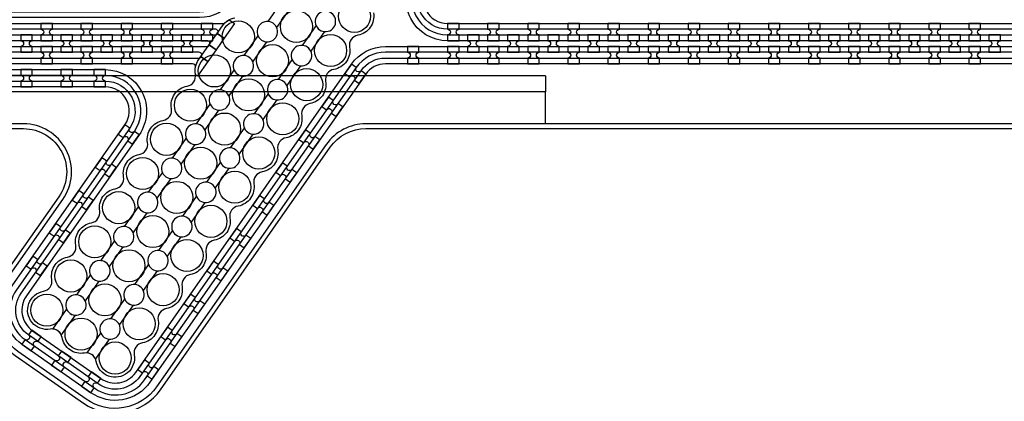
# Model space of a CAD drawing. Extents: x -63500 to 63500, y -63500 to 63500.
# Tile 201 of 256: x -18011 to -11875, y 33678 to 36056. Entities that reach past the tile are written whole.
import ezdxf

# ---------------------------------------------------------------- set-up
doc = ezdxf.new("R2010")
doc.units = 13
doc.header["$MEASUREMENT"] = 0
for name, color, linetype in [('1_Metal', 2, 'Continuous'), ('2_Electrodes', 5, 'Continuous'), ('3_Outline', 4, 'Continuous')]:
    doc.layers.add(name, color=color, linetype=linetype)

msp = doc.modelspace()

# ---------------------------------------------------------------- linework, layer by layer
for p, q in [((-14734.3, 35707.1), (-22755.9, 35707.1)), ((-14734.3, 35707.1), (-14734.3, 35607.1)), ((-14734.3, 35607.1), (-22284.9, 35607.1)), ((-14734.3, 35407.1), (-14734.3, 35607.1))]:
    msp.add_line(p, q)
for radius in [50000, 47500, 45000]:
    msp.add_circle((0, 0), radius)
at = {"layer": '1_Metal'}
for points in [[(-50000, 0, -1), (50000, 0), (51000, 0, 1), (-51000, 0)], [(10094.3, 39997.1), (9690.3, 39997.1), (-18129.7, 39997.1, 0.414214), (-19969.7, 38157.1), (-19969.7, 37657.1, 0.414214), (-18129.7, 35817.1), (-16894.4, 35817.1, 0.244698), (-16879.7, 35824.8), (-16838.4, 35795.8), (-16902.9, 35703.6), (-16915.8, 35712.6, 0.013045), (-16916.3, 35715.9, -0.091902), (-16915.9, 35759.7, 0.471648), (-16933.6, 35781.1), (-18129.7, 35781.1, -0.414214), (-20005.7, 37657.1), (-20005.7, 38157.1, -0.414214), (-18129.7, 40033.1), (9690.3, 40033.1), (10094.3, 40033.1)], [(10094.3, 39925.1), (9690.3, 39925.1), (-18129.7, 39925.1, 0.414214), (-19897.7, 38157.1), (-19897.7, 37657.1, 0.414214), (-18129.7, 35889.1), (-16843.3, 35889.1, 0.244698), (-16828.6, 35896.8), (-16787.7, 35868.2), (-16838.4, 35795.8), (-16879.7, 35824.8, 0.606815), (-16894.4, 35853.1), (-18129.7, 35853.1, -0.414214), (-19933.7, 37657.1), (-19933.7, 38157.1, -0.414214), (-18129.7, 39961.1), (9690.3, 39961.1), (10094.3, 39961.1)], [(10094.3, 39853.1), (9690.3, 39853.1), (-18129.7, 39853.1, 0.414214), (-19825.7, 38157.1), (-19825.7, 37657.1, 0.414214), (-18129.7, 35961.1), (-16793.1, 35961.1, 0.244698), (-16778.3, 35968.8), (-16737.4, 35940.1), (-16787.7, 35868.2), (-16828.6, 35896.8, 0.606815), (-16843.3, 35925.1), (-18129.7, 35925.1, -0.414214), (-19861.7, 37657.1), (-19861.7, 38157.1, -0.414214), (-18129.7, 39889.1), (9690.3, 39889.1), (10094.3, 39889.1)], [(10094.3, 39781.1), (9690.3, 39781.1), (-18129.7, 39781.1, 0.414214), (-19753.7, 38157.1), (-19753.7, 37657.1, 0.414214), (-18129.7, 36033.1), (-16742.6, 36033.1, 0.188661), (-16730.4, 36037.9, -0.063999), (-16705.5, 36055.6), (-16672.6, 36032.6), (-16737.4, 35940.1), (-16778.3, 35968.8, 0.606815), (-16793.1, 35997.1), (-18129.7, 35997.1, -0.414214), (-19789.7, 37657.1), (-19789.7, 38157.1, -0.414214), (-18129.7, 39817.1), (9690.3, 39817.1), (10094.3, 39817.1)], [(-17879.7, 35925.2), (-17807.7, 35925.2), (-17807.7, 35961.2, -0.414214), (-17825.7, 35979.2), (-17825.7, 35979.2, -0.414214), (-17807.7, 35997.2), (-17807.7, 36033.2), (-17879.7, 36033.2), (-17879.7, 35997.2, -0.414214), (-17861.7, 35979.2), (-17861.7, 35979.2, -0.414214), (-17879.7, 35961.2), (-17879.7, 35925.2)], [(-17629.7, 35925.2), (-17557.7, 35925.2), (-17557.7, 35961.2, -0.414214), (-17575.7, 35979.2), (-17575.7, 35979.2, -0.414214), (-17557.7, 35997.2), (-17557.7, 36033.2), (-17629.7, 36033.2), (-17629.7, 35997.2, -0.414214), (-17611.7, 35979.2), (-17611.7, 35979.2, -0.414214), (-17629.7, 35961.2), (-17629.7, 35925.2)], [(-17379.7, 35925.2), (-17307.7, 35925.2), (-17307.7, 35961.2, -0.414214), (-17325.7, 35979.2), (-17325.7, 35979.2, -0.414214), (-17307.7, 35997.2), (-17307.7, 36033.2), (-17379.7, 36033.2), (-17379.7, 35997.2, -0.414214), (-17361.7, 35979.2), (-17361.7, 35979.2, -0.414214), (-17379.7, 35961.2), (-17379.7, 35925.2)], [(-17129.7, 35925.2), (-17057.7, 35925.2), (-17057.7, 35961.2, -0.414214), (-17075.7, 35979.2), (-17075.7, 35979.2, -0.414214), (-17057.7, 35997.2), (-17057.7, 36033.2), (-17129.7, 36033.2), (-17129.7, 35997.2, -0.414214), (-17111.7, 35979.2), (-17111.7, 35979.2, -0.414214), (-17129.7, 35961.2), (-17129.7, 35925.2)], [(-16879.7, 35925.2), (-16807.7, 35925.2), (-16807.7, 35961.2, -0.414214), (-16825.7, 35979.2), (-16825.7, 35979.2, -0.414214), (-16807.7, 35997.2), (-16807.7, 36033.2), (-16879.7, 36033.2), (-16879.7, 35997.2, -0.414214), (-16861.7, 35979.2), (-16861.7, 35979.2, -0.414214), (-16879.7, 35961.2), (-16879.7, 35925.2)], [(-15345.4, 35925.1), (-15273.4, 35925.1), (-15273.4, 35961.1, -0.414214), (-15291.4, 35979.1), (-15291.4, 35979.1, -0.414214), (-15273.4, 35997.1), (-15273.4, 36033.1), (-15345.4, 36033.1), (-15345.4, 35997.1, -0.414214), (-15327.4, 35979.1), (-15327.4, 35979.1, -0.414214), (-15345.4, 35961.1), (-15345.4, 35925.1)], [(-15095.4, 35925.1), (-15023.4, 35925.1), (-15023.4, 35961.1, -0.414214), (-15041.4, 35979.1), (-15041.4, 35979.1, -0.414214), (-15023.4, 35997.1), (-15023.4, 36033.1), (-15095.4, 36033.1), (-15095.4, 35997.1, -0.414214), (-15077.4, 35979.1), (-15077.4, 35979.1, -0.414214), (-15095.4, 35961.1), (-15095.4, 35925.1)], [(-14845.4, 35925.1), (-14773.4, 35925.1), (-14773.4, 35961.1, -0.414214), (-14791.4, 35979.1), (-14791.4, 35979.1, -0.414214), (-14773.4, 35997.1), (-14773.4, 36033.1), (-14845.4, 36033.1), (-14845.4, 35997.1, -0.414214), (-14827.4, 35979.1), (-14827.4, 35979.1, -0.414214), (-14845.4, 35961.1), (-14845.4, 35925.1)], [(-14595.4, 35925.1), (-14523.4, 35925.1), (-14523.4, 35961.1, -0.414214), (-14541.4, 35979.1), (-14541.4, 35979.1, -0.414214), (-14523.4, 35997.1), (-14523.4, 36033.1), (-14595.4, 36033.1), (-14595.4, 35997.1, -0.414214), (-14577.4, 35979.1), (-14577.4, 35979.1, -0.414214), (-14595.4, 35961.1), (-14595.4, 35925.1)], [(-14345.4, 35925.1), (-14273.4, 35925.1), (-14273.4, 35961.1, -0.414214), (-14291.4, 35979.1), (-14291.4, 35979.1, -0.414214), (-14273.4, 35997.1), (-14273.4, 36033.1), (-14345.4, 36033.1), (-14345.4, 35997.1, -0.414214), (-14327.4, 35979.1), (-14327.4, 35979.1, -0.414214), (-14345.4, 35961.1), (-14345.4, 35925.1)], [(-14095.4, 35925.1), (-14023.4, 35925.1), (-14023.4, 35961.1, -0.414214), (-14041.4, 35979.1), (-14041.4, 35979.1, -0.414214), (-14023.4, 35997.1), (-14023.4, 36033.1), (-14095.4, 36033.1), (-14095.4, 35997.1, -0.414214), (-14077.4, 35979.1), (-14077.4, 35979.1, -0.414214), (-14095.4, 35961.1), (-14095.4, 35925.1)], [(-13845.4, 35925.1), (-13773.4, 35925.1), (-13773.4, 35961.1, -0.414214), (-13791.4, 35979.1), (-13791.4, 35979.1, -0.414214), (-13773.4, 35997.1), (-13773.4, 36033.1), (-13845.4, 36033.1), (-13845.4, 35997.1, -0.414214), (-13827.4, 35979.1), (-13827.4, 35979.1, -0.414214), (-13845.4, 35961.1), (-13845.4, 35925.1)], [(-13595.4, 35925.1), (-13523.4, 35925.1), (-13523.4, 35961.1, -0.414214), (-13541.4, 35979.1), (-13541.4, 35979.1, -0.414214), (-13523.4, 35997.1), (-13523.4, 36033.1), (-13595.4, 36033.1), (-13595.4, 35997.1, -0.414214), (-13577.4, 35979.1), (-13577.4, 35979.1, -0.414214), (-13595.4, 35961.1), (-13595.4, 35925.1)], [(-13345.4, 35925.1), (-13273.4, 35925.1), (-13273.4, 35961.1, -0.414214), (-13291.4, 35979.1), (-13291.4, 35979.1, -0.414214), (-13273.4, 35997.1), (-13273.4, 36033.1), (-13345.4, 36033.1), (-13345.4, 35997.1, -0.414214), (-13327.4, 35979.1), (-13327.4, 35979.1, -0.414214), (-13345.4, 35961.1), (-13345.4, 35925.1)], [(-13095.4, 35925.1), (-13023.4, 35925.1), (-13023.4, 35961.1, -0.414214), (-13041.4, 35979.1), (-13041.4, 35979.1, -0.414214), (-13023.4, 35997.1), (-13023.4, 36033.1), (-13095.4, 36033.1), (-13095.4, 35997.1, -0.414214), (-13077.4, 35979.1), (-13077.4, 35979.1, -0.414214), (-13095.4, 35961.1), (-13095.4, 35925.1)], [(-12845.4, 35925.1), (-12773.4, 35925.1), (-12773.4, 35961.1, -0.414214), (-12791.4, 35979.1), (-12791.4, 35979.1, -0.414214), (-12773.4, 35997.1), (-12773.4, 36033.1), (-12845.4, 36033.1), (-12845.4, 35997.1, -0.414214), (-12827.4, 35979.1), (-12827.4, 35979.1, -0.414214), (-12845.4, 35961.1), (-12845.4, 35925.1)], [(-12595.4, 35925.1), (-12523.4, 35925.1), (-12523.4, 35961.1, -0.414214), (-12541.4, 35979.1), (-12541.4, 35979.1, -0.414214), (-12523.4, 35997.1), (-12523.4, 36033.1), (-12595.4, 36033.1), (-12595.4, 35997.1, -0.414214), (-12577.4, 35979.1), (-12577.4, 35979.1, -0.414214), (-12595.4, 35961.1), (-12595.4, 35925.1)], [(-12345.4, 35925.1), (-12273.4, 35925.1), (-12273.4, 35961.1, -0.414214), (-12291.4, 35979.1), (-12291.4, 35979.1, -0.414214), (-12273.4, 35997.1), (-12273.4, 36033.1), (-12345.4, 36033.1), (-12345.4, 35997.1, -0.414214), (-12327.4, 35979.1), (-12327.4, 35979.1, -0.414214), (-12345.4, 35961.1), (-12345.4, 35925.1)], [(-12095.4, 35925.1), (-12023.4, 35925.1), (-12023.4, 35961.1, -0.414214), (-12041.4, 35979.1), (-12041.4, 35979.1, -0.414214), (-12023.4, 35997.1), (-12023.4, 36033.1), (-12095.4, 36033.1), (-12095.4, 35997.1, -0.414214), (-12077.4, 35979.1), (-12077.4, 35979.1, -0.414214), (-12095.4, 35961.1), (-12095.4, 35925.1)], [(-18004.7, 35853.2), (-17932.7, 35853.2), (-17932.7, 35889.2, -0.414214), (-17950.7, 35907.2), (-17950.7, 35907.2, -0.414214), (-17932.7, 35925.2), (-17932.7, 35961.2), (-18004.7, 35961.2), (-18004.7, 35925.2, -0.414214), (-17986.7, 35907.2), (-17986.7, 35907.2, -0.414214), (-18004.7, 35889.2), (-18004.7, 35853.2)], [(-17754.7, 35853.2), (-17682.7, 35853.2), (-17682.7, 35889.2, -0.414214), (-17700.7, 35907.2), (-17700.7, 35907.2, -0.414214), (-17682.7, 35925.2), (-17682.7, 35961.2), (-17754.7, 35961.2), (-17754.7, 35925.2, -0.414214), (-17736.7, 35907.2), (-17736.7, 35907.2, -0.414214), (-17754.7, 35889.2), (-17754.7, 35853.2)], [(-17504.7, 35853.2), (-17432.7, 35853.2), (-17432.7, 35889.2, -0.414214), (-17450.7, 35907.2), (-17450.7, 35907.2, -0.414214), (-17432.7, 35925.2), (-17432.7, 35961.2), (-17504.7, 35961.2), (-17504.7, 35925.2, -0.414214), (-17486.7, 35907.2), (-17486.7, 35907.2, -0.414214), (-17504.7, 35889.2), (-17504.7, 35853.2)], [(-17254.7, 35853.2), (-17182.7, 35853.2), (-17182.7, 35889.2, -0.414214), (-17200.7, 35907.2), (-17200.7, 35907.2, -0.414214), (-17182.7, 35925.2), (-17182.7, 35961.2), (-17254.7, 35961.2), (-17254.7, 35925.2, -0.414214), (-17236.7, 35907.2), (-17236.7, 35907.2, -0.414214), (-17254.7, 35889.2), (-17254.7, 35853.2)], [(-17004.7, 35853.2), (-16932.7, 35853.2), (-16932.7, 35889.2, -0.414214), (-16950.7, 35907.2), (-16950.7, 35907.2, -0.414214), (-16932.7, 35925.2), (-16932.7, 35961.2), (-17004.7, 35961.2), (-17004.7, 35925.2, -0.414214), (-16986.7, 35907.2), (-16986.7, 35907.2, -0.414214), (-17004.7, 35889.2), (-17004.7, 35853.2)], [(-15220.4, 35853.1), (-15148.4, 35853.1), (-15148.4, 35889.1, -0.414214), (-15166.4, 35907.1), (-15166.4, 35907.1, -0.414214), (-15148.4, 35925.1), (-15148.4, 35961.1), (-15220.4, 35961.1), (-15220.4, 35925.1, -0.414214), (-15202.4, 35907.1), (-15202.4, 35907.1, -0.414214), (-15220.4, 35889.1), (-15220.4, 35853.1)], [(-14970.4, 35853.1), (-14898.4, 35853.1), (-14898.4, 35889.1, -0.414214), (-14916.4, 35907.1), (-14916.4, 35907.1, -0.414214), (-14898.4, 35925.1), (-14898.4, 35961.1), (-14970.4, 35961.1), (-14970.4, 35925.1, -0.414214), (-14952.4, 35907.1), (-14952.4, 35907.1, -0.414214), (-14970.4, 35889.1), (-14970.4, 35853.1)], [(-14720.4, 35853.1), (-14648.4, 35853.1), (-14648.4, 35889.1, -0.414214), (-14666.4, 35907.1), (-14666.4, 35907.1, -0.414214), (-14648.4, 35925.1), (-14648.4, 35961.1), (-14720.4, 35961.1), (-14720.4, 35925.1, -0.414214), (-14702.4, 35907.1), (-14702.4, 35907.1, -0.414214), (-14720.4, 35889.1), (-14720.4, 35853.1)], [(-14470.4, 35853.1), (-14398.4, 35853.1), (-14398.4, 35889.1, -0.414214), (-14416.4, 35907.1), (-14416.4, 35907.1, -0.414214), (-14398.4, 35925.1), (-14398.4, 35961.1), (-14470.4, 35961.1), (-14470.4, 35925.1, -0.414214), (-14452.4, 35907.1), (-14452.4, 35907.1, -0.414214), (-14470.4, 35889.1), (-14470.4, 35853.1)], [(-14220.4, 35853.1), (-14148.4, 35853.1), (-14148.4, 35889.1, -0.414214), (-14166.4, 35907.1), (-14166.4, 35907.1, -0.414214), (-14148.4, 35925.1), (-14148.4, 35961.1), (-14220.4, 35961.1), (-14220.4, 35925.1, -0.414214), (-14202.4, 35907.1), (-14202.4, 35907.1, -0.414214), (-14220.4, 35889.1), (-14220.4, 35853.1)], [(-13970.4, 35853.1), (-13898.4, 35853.1), (-13898.4, 35889.1, -0.414214), (-13916.4, 35907.1), (-13916.4, 35907.1, -0.414214), (-13898.4, 35925.1), (-13898.4, 35961.1), (-13970.4, 35961.1), (-13970.4, 35925.1, -0.414214), (-13952.4, 35907.1), (-13952.4, 35907.1, -0.414214), (-13970.4, 35889.1), (-13970.4, 35853.1)], [(-13720.4, 35853.1), (-13648.4, 35853.1), (-13648.4, 35889.1, -0.414214), (-13666.4, 35907.1), (-13666.4, 35907.1, -0.414214), (-13648.4, 35925.1), (-13648.4, 35961.1), (-13720.4, 35961.1), (-13720.4, 35925.1, -0.414214), (-13702.4, 35907.1), (-13702.4, 35907.1, -0.414214), (-13720.4, 35889.1), (-13720.4, 35853.1)], [(-13470.4, 35853.1), (-13398.4, 35853.1), (-13398.4, 35889.1, -0.414214), (-13416.4, 35907.1), (-13416.4, 35907.1, -0.414214), (-13398.4, 35925.1), (-13398.4, 35961.1), (-13470.4, 35961.1), (-13470.4, 35925.1, -0.414214), (-13452.4, 35907.1), (-13452.4, 35907.1, -0.414214), (-13470.4, 35889.1), (-13470.4, 35853.1)], [(-13220.4, 35853.1), (-13148.4, 35853.1), (-13148.4, 35889.1, -0.414214), (-13166.4, 35907.1), (-13166.4, 35907.1, -0.414214), (-13148.4, 35925.1), (-13148.4, 35961.1), (-13220.4, 35961.1), (-13220.4, 35925.1, -0.414214), (-13202.4, 35907.1), (-13202.4, 35907.1, -0.414214), (-13220.4, 35889.1), (-13220.4, 35853.1)], [(-12970.4, 35853.1), (-12898.4, 35853.1), (-12898.4, 35889.1, -0.414214), (-12916.4, 35907.1), (-12916.4, 35907.1, -0.414214), (-12898.4, 35925.1), (-12898.4, 35961.1), (-12970.4, 35961.1), (-12970.4, 35925.1, -0.414214), (-12952.4, 35907.1), (-12952.4, 35907.1, -0.414214), (-12970.4, 35889.1), (-12970.4, 35853.1)], [(-12720.4, 35853.1), (-12648.4, 35853.1), (-12648.4, 35889.1, -0.414214), (-12666.4, 35907.1), (-12666.4, 35907.1, -0.414214), (-12648.4, 35925.1), (-12648.4, 35961.1), (-12720.4, 35961.1), (-12720.4, 35925.1, -0.414214), (-12702.4, 35907.1), (-12702.4, 35907.1, -0.414214), (-12720.4, 35889.1), (-12720.4, 35853.1)], [(-12470.4, 35853.1), (-12398.4, 35853.1), (-12398.4, 35889.1, -0.414214), (-12416.4, 35907.1), (-12416.4, 35907.1, -0.414214), (-12398.4, 35925.1), (-12398.4, 35961.1), (-12470.4, 35961.1), (-12470.4, 35925.1, -0.414214), (-12452.4, 35907.1), (-12452.4, 35907.1, -0.414214), (-12470.4, 35889.1), (-12470.4, 35853.1)], [(-12220.4, 35853.1), (-12148.4, 35853.1), (-12148.4, 35889.1, -0.414214), (-12166.4, 35907.1), (-12166.4, 35907.1, -0.414214), (-12148.4, 35925.1), (-12148.4, 35961.1), (-12220.4, 35961.1), (-12220.4, 35925.1, -0.414214), (-12202.4, 35907.1), (-12202.4, 35907.1, -0.414214), (-12220.4, 35889.1), (-12220.4, 35853.1)], [(-11970.4, 35853.1), (-11898.4, 35853.1), (-11898.4, 35889.1, -0.414214), (-11916.4, 35907.1), (-11916.4, 35907.1, -0.414214), (-11898.4, 35925.1), (-11898.4, 35961.1), (-11970.4, 35961.1), (-11970.4, 35925.1, -0.414214), (-11952.4, 35907.1), (-11952.4, 35907.1, -0.414214), (-11970.4, 35889.1), (-11970.4, 35853.1)], [(-17879.7, 35889.2), (-17879.7, 35853.2, -0.414214), (-17861.7, 35835.2), (-17861.7, 35835.2, -0.414214), (-17879.7, 35817.2), (-17879.7, 35781.2), (-17807.7, 35781.2), (-17807.7, 35817.2, -0.414214), (-17825.7, 35835.2), (-17825.7, 35835.2, -0.414214), (-17807.7, 35853.2), (-17807.7, 35889.2)], [(-17629.7, 35889.2), (-17629.7, 35853.2, -0.414214), (-17611.7, 35835.2), (-17611.7, 35835.2, -0.414214), (-17629.7, 35817.2), (-17629.7, 35781.2), (-17557.7, 35781.2), (-17557.7, 35817.2, -0.414214), (-17575.7, 35835.2), (-17575.7, 35835.2, -0.414214), (-17557.7, 35853.2), (-17557.7, 35889.2)], [(-17379.7, 35889.2), (-17379.7, 35853.2, -0.414214), (-17361.7, 35835.2), (-17361.7, 35835.2, -0.414214), (-17379.7, 35817.2), (-17379.7, 35781.2), (-17307.7, 35781.2), (-17307.7, 35817.2, -0.414214), (-17325.7, 35835.2), (-17325.7, 35835.2, -0.414214), (-17307.7, 35853.2), (-17307.7, 35889.2)], [(-17129.7, 35889.2), (-17129.7, 35853.2, -0.414214), (-17111.7, 35835.2), (-17111.7, 35835.2, -0.414214), (-17129.7, 35817.2), (-17129.7, 35781.2), (-17057.7, 35781.2), (-17057.7, 35817.2, -0.414214), (-17075.7, 35835.2), (-17075.7, 35835.2, -0.414214), (-17057.7, 35853.2), (-17057.7, 35889.2)], [(-15523.4, 35889.1), (-15595.4, 35889.1), (-15595.4, 35853.1, -0.414214), (-15577.4, 35835.1), (-15577.4, 35835.1, -0.414214), (-15595.4, 35817.1), (-15595.4, 35781.1), (-15523.4, 35781.1), (-15523.4, 35817.1, -0.414214), (-15541.4, 35835.1), (-15541.4, 35835.1, -0.414214), (-15523.4, 35853.1)], [(-15345.4, 35889.1), (-15345.4, 35853.1, -0.414214), (-15327.4, 35835.1), (-15327.4, 35835.1, -0.414214), (-15345.4, 35817.1), (-15345.4, 35781.1), (-15273.4, 35781.1), (-15273.4, 35817.1, -0.414214), (-15291.4, 35835.1), (-15291.4, 35835.1, -0.414214), (-15273.4, 35853.1), (-15273.4, 35889.1)], [(-15095.4, 35889.1), (-15095.4, 35853.1, -0.414214), (-15077.4, 35835.1), (-15077.4, 35835.1, -0.414214), (-15095.4, 35817.1), (-15095.4, 35781.1), (-15023.4, 35781.1), (-15023.4, 35817.1, -0.414214), (-15041.4, 35835.1), (-15041.4, 35835.1, -0.414214), (-15023.4, 35853.1), (-15023.4, 35889.1)], [(-14845.4, 35889.1), (-14845.4, 35853.1, -0.414214), (-14827.4, 35835.1), (-14827.4, 35835.1, -0.414214), (-14845.4, 35817.1), (-14845.4, 35781.1), (-14773.4, 35781.1), (-14773.4, 35817.1, -0.414214), (-14791.4, 35835.1), (-14791.4, 35835.1, -0.414214), (-14773.4, 35853.1), (-14773.4, 35889.1)], [(-14595.4, 35889.1), (-14595.4, 35853.1, -0.414214), (-14577.4, 35835.1), (-14577.4, 35835.1, -0.414214), (-14595.4, 35817.1), (-14595.4, 35781.1), (-14523.4, 35781.1), (-14523.4, 35817.1, -0.414214), (-14541.4, 35835.1), (-14541.4, 35835.1, -0.414214), (-14523.4, 35853.1), (-14523.4, 35889.1)], [(-14345.4, 35889.1), (-14345.4, 35853.1, -0.414214), (-14327.4, 35835.1), (-14327.4, 35835.1, -0.414214), (-14345.4, 35817.1), (-14345.4, 35781.1), (-14273.4, 35781.1), (-14273.4, 35817.1, -0.414214), (-14291.4, 35835.1), (-14291.4, 35835.1, -0.414214), (-14273.4, 35853.1), (-14273.4, 35889.1)], [(-14095.4, 35889.1), (-14095.4, 35853.1, -0.414214), (-14077.4, 35835.1), (-14077.4, 35835.1, -0.414214), (-14095.4, 35817.1), (-14095.4, 35781.1), (-14023.4, 35781.1), (-14023.4, 35817.1, -0.414214), (-14041.4, 35835.1), (-14041.4, 35835.1, -0.414214), (-14023.4, 35853.1), (-14023.4, 35889.1)], [(-13845.4, 35889.1), (-13845.4, 35853.1, -0.414214), (-13827.4, 35835.1), (-13827.4, 35835.1, -0.414214), (-13845.4, 35817.1), (-13845.4, 35781.1), (-13773.4, 35781.1), (-13773.4, 35817.1, -0.414214), (-13791.4, 35835.1), (-13791.4, 35835.1, -0.414214), (-13773.4, 35853.1), (-13773.4, 35889.1)], [(-13595.4, 35889.1), (-13595.4, 35853.1, -0.414214), (-13577.4, 35835.1), (-13577.4, 35835.1, -0.414214), (-13595.4, 35817.1), (-13595.4, 35781.1), (-13523.4, 35781.1), (-13523.4, 35817.1, -0.414214), (-13541.4, 35835.1), (-13541.4, 35835.1, -0.414214), (-13523.4, 35853.1), (-13523.4, 35889.1)], [(-13345.4, 35889.1), (-13345.4, 35853.1, -0.414214), (-13327.4, 35835.1), (-13327.4, 35835.1, -0.414214), (-13345.4, 35817.1), (-13345.4, 35781.1), (-13273.4, 35781.1), (-13273.4, 35817.1, -0.414214), (-13291.4, 35835.1), (-13291.4, 35835.1, -0.414214), (-13273.4, 35853.1), (-13273.4, 35889.1)], [(-13095.4, 35889.1), (-13095.4, 35853.1, -0.414214), (-13077.4, 35835.1), (-13077.4, 35835.1, -0.414214), (-13095.4, 35817.1), (-13095.4, 35781.1), (-13023.4, 35781.1), (-13023.4, 35817.1, -0.414214), (-13041.4, 35835.1), (-13041.4, 35835.1, -0.414214), (-13023.4, 35853.1), (-13023.4, 35889.1)], [(-12845.4, 35889.1), (-12845.4, 35853.1, -0.414214), (-12827.4, 35835.1), (-12827.4, 35835.1, -0.414214), (-12845.4, 35817.1), (-12845.4, 35781.1), (-12773.4, 35781.1), (-12773.4, 35817.1, -0.414214), (-12791.4, 35835.1), (-12791.4, 35835.1, -0.414214), (-12773.4, 35853.1), (-12773.4, 35889.1)], [(-12595.4, 35889.1), (-12595.4, 35853.1, -0.414214), (-12577.4, 35835.1), (-12577.4, 35835.1, -0.414214), (-12595.4, 35817.1), (-12595.4, 35781.1), (-12523.4, 35781.1), (-12523.4, 35817.1, -0.414214), (-12541.4, 35835.1), (-12541.4, 35835.1, -0.414214), (-12523.4, 35853.1), (-12523.4, 35889.1)], [(-12345.4, 35889.1), (-12345.4, 35853.1, -0.414214), (-12327.4, 35835.1), (-12327.4, 35835.1, -0.414214), (-12345.4, 35817.1), (-12345.4, 35781.1), (-12273.4, 35781.1), (-12273.4, 35817.1, -0.414214), (-12291.4, 35835.1), (-12291.4, 35835.1, -0.414214), (-12273.4, 35853.1), (-12273.4, 35889.1)], [(-12095.4, 35889.1), (-12095.4, 35853.1, -0.414214), (-12077.4, 35835.1), (-12077.4, 35835.1, -0.414214), (-12095.4, 35817.1), (-12095.4, 35781.1), (-12023.4, 35781.1), (-12023.4, 35817.1, -0.414214), (-12041.4, 35835.1), (-12041.4, 35835.1, -0.414214), (-12023.4, 35853.1), (-12023.4, 35889.1)], [(-15943.2, 35779.1), (-15984.5, 35720.1), (-15955, 35699.5, -0.414214), (-15930, 35703.9), (-15930, 35703.9, -0.414214), (-15925.5, 35678.8), (-15896.1, 35658.2), (-15854.8, 35717.1), (-15884.2, 35737.8, -0.414214), (-15909.3, 35733.4), (-15909.3, 35733.4, -0.414214), (-15913.7, 35758.4)], [(-17932.8, 35745.2), (-18004.8, 35745.2), (-18004.8, 35709.2, -0.414214), (-17986.8, 35691.2), (-17986.8, 35691.2, -0.414214), (-18004.8, 35673.2), (-18004.8, 35637.2), (-17932.8, 35637.2), (-17932.8, 35673.2, -0.414214), (-17950.8, 35691.2), (-17950.8, 35691.2, -0.414214), (-17932.8, 35709.2)], [(-17682.8, 35745.2), (-17754.8, 35745.2), (-17754.8, 35709.2, -0.414214), (-17736.8, 35691.2), (-17736.8, 35691.2, -0.414214), (-17754.8, 35673.2), (-17754.8, 35637.2), (-17682.8, 35637.2), (-17682.8, 35673.2, -0.414214), (-17700.8, 35691.2), (-17700.8, 35691.2, -0.414214), (-17682.8, 35709.2)], [(-17476.7, 35745.2), (-17548.7, 35745.2), (-17548.7, 35709.2, -0.414214), (-17530.7, 35691.2), (-17530.7, 35691.2, -0.414214), (-17548.7, 35673.2), (-17548.7, 35637.2), (-17476.7, 35637.2), (-17476.7, 35673.2, -0.414214), (-17494.7, 35691.2), (-17494.7, 35691.2, -0.414214), (-17476.7, 35709.2)], [(-16086.6, 35574.3), (-16127.9, 35515.3), (-16098.4, 35494.7, -0.414214), (-16073.4, 35499.1), (-16073.4, 35499.1, -0.414214), (-16068.9, 35474), (-16039.5, 35453.4), (-15998.2, 35512.3), (-16027.6, 35533, -0.414214), (-16052.7, 35528.6), (-16052.7, 35528.6, -0.414214), (-16057.1, 35553.6)], [(-17355.4, 35401.1), (-17396.7, 35342.1), (-17367.3, 35321.4, -0.414214), (-17342.2, 35325.9), (-17342.2, 35325.9, -0.414214), (-17337.8, 35300.8), (-17308.3, 35280.1), (-17267, 35339.1), (-17296.5, 35359.8, -0.414214), (-17321.5, 35355.3), (-17321.5, 35355.3, -0.414214), (-17326, 35380.4)], [(-16230, 35369.5), (-16271.3, 35310.5), (-16241.8, 35289.9, -0.414214), (-16216.8, 35294.3), (-16216.8, 35294.3, -0.414214), (-16212.3, 35269.2), (-16182.8, 35248.6), (-16141.5, 35307.6), (-16171, 35328.2, -0.414214), (-16196.1, 35323.8), (-16196.1, 35323.8, -0.414214), (-16200.5, 35348.9)], [(-17498.8, 35196.3), (-17540.1, 35137.3), (-17510.7, 35116.6, -0.414214), (-17485.6, 35121.1), (-17485.6, 35121.1, -0.414214), (-17481.2, 35096), (-17451.7, 35075.3), (-17410.4, 35134.3), (-17439.9, 35155, -0.414214), (-17464.9, 35150.6), (-17464.9, 35150.6, -0.414214), (-17469.4, 35175.6)], [(-16373.4, 35164.7), (-16414.7, 35105.7), (-16385.2, 35085.1, -0.414214), (-16360.1, 35089.5), (-16360.1, 35089.5, -0.414214), (-16355.7, 35064.4), (-16326.2, 35043.8), (-16284.9, 35102.8), (-16314.4, 35123.4, -0.414214), (-16339.5, 35119), (-16339.5, 35119, -0.414214), (-16343.9, 35144.1)], [(-17642.2, 34991.5), (-17683.5, 34932.5), (-17654, 34911.9, -0.414214), (-17629, 34916.3), (-17629, 34916.3, -0.414214), (-17624.6, 34891.2), (-17595.1, 34870.6), (-17553.8, 34929.5), (-17583.3, 34950.2, -0.414214), (-17608.3, 34945.8), (-17608.3, 34945.8, -0.414214), (-17612.7, 34970.8)], [(-16516.8, 34959.9), (-16558.1, 34901), (-16528.6, 34880.3, -0.414214), (-16503.5, 34884.7), (-16503.5, 34884.7, -0.414214), (-16499.1, 34859.7), (-16469.6, 34839), (-16428.3, 34898), (-16457.8, 34918.6, -0.414214), (-16482.9, 34914.2), (-16482.9, 34914.2, -0.414214), (-16487.3, 34939.3)], [(-17785.6, 34786.7), (-17826.9, 34727.7), (-17797.4, 34707.1, -0.414214), (-17772.4, 34711.5), (-17772.4, 34711.5, -0.414214), (-17767.9, 34686.4), (-17738.5, 34665.8), (-17697.2, 34724.8), (-17726.7, 34745.4, -0.414214), (-17751.7, 34741), (-17751.7, 34741, -0.414214), (-17756.1, 34766.1)], [(-16660.2, 34755.1), (-16701.5, 34696.2), (-16672, 34675.5, -0.414214), (-16646.9, 34679.9), (-16646.9, 34679.9, -0.414214), (-16642.5, 34654.9), (-16613, 34634.2), (-16571.7, 34693.2), (-16601.2, 34713.8, -0.414214), (-16626.3, 34709.4), (-16626.3, 34709.4, -0.414214), (-16630.7, 34734.5)], [(-17929, 34581.9), (-17970.3, 34522.9), (-17940.8, 34502.3, -0.414214), (-17915.8, 34506.7), (-17915.8, 34506.7, -0.414214), (-17911.3, 34481.6), (-17881.9, 34461), (-17840.6, 34520), (-17870, 34540.6, -0.414214), (-17895.1, 34536.2), (-17895.1, 34536.2, -0.414214), (-17899.5, 34561.3)], [(-16803.6, 34550.4), (-16844.9, 34491.4), (-16815.4, 34470.7, -0.414214), (-16790.3, 34475.1), (-16790.3, 34475.1, -0.414214), (-16785.9, 34450.1), (-16756.4, 34429.4), (-16715.1, 34488.4), (-16744.6, 34509.1, -0.414214), (-16769.7, 34504.6), (-16769.7, 34504.6, -0.414214), (-16774.1, 34529.7)], [(-16947, 34345.6), (-16988.3, 34286.6), (-16958.8, 34265.9, -0.414214), (-16933.7, 34270.4), (-16933.7, 34270.4, -0.414214), (-16929.3, 34245.3), (-16899.8, 34224.6), (-16858.5, 34283.6), (-16888, 34304.3, -0.414214), (-16913.1, 34299.8), (-16913.1, 34299.8, -0.414214), (-16917.5, 34324.9)], [(-17877.4, 34080.3), (-17936.4, 34121.6), (-17957.1, 34092.1, -0.414214), (-17952.6, 34067), (-17952.6, 34067, -0.414214), (-17977.7, 34062.6), (-17998.4, 34033.1), (-17939.4, 33991.8), (-17918.7, 34021.3, -0.414214), (-17923.1, 34046.3), (-17923.1, 34046.3, -0.414214), (-17898.1, 34050.8)], [(-17090.4, 34140.8), (-17131.7, 34081.8), (-17102.2, 34061.2, -0.414214), (-17077.1, 34065.6), (-17077.1, 34065.6, -0.414214), (-17072.7, 34040.5), (-17043.2, 34019.9), (-17001.9, 34078.8), (-17031.4, 34099.5, -0.414214), (-17056.5, 34095.1), (-17056.5, 34095.1, -0.414214), (-17060.9, 34120.1)], [(-17691.5, 33950.1), (-17750.5, 33991.4), (-17771.1, 33961.9, -0.414214), (-17766.7, 33936.8), (-17766.7, 33936.8, -0.414214), (-17791.8, 33932.4), (-17812.4, 33902.9), (-17753.4, 33861.6), (-17732.8, 33891.1, -0.414214), (-17737.2, 33916.1), (-17737.2, 33916.1, -0.414214), (-17712.1, 33920.6)], [(-17233.8, 33936), (-17275.1, 33877), (-17245.6, 33856.4, -0.414214), (-17220.5, 33860.8), (-17220.5, 33860.8, -0.414214), (-17216.1, 33835.7), (-17186.6, 33815.1), (-17145.3, 33874), (-17174.8, 33894.7, -0.414214), (-17199.9, 33890.3), (-17199.9, 33890.3, -0.414214), (-17204.3, 33915.3)], [(-17505.5, 33819.9), (-17564.5, 33861.2), (-17585.2, 33831.7, -0.414214), (-17580.7, 33806.6), (-17580.7, 33806.6, -0.414214), (-17605.8, 33802.2), (-17626.5, 33772.7), (-17567.5, 33731.4), (-17546.8, 33760.9, -0.414214), (-17551.3, 33785.9), (-17551.3, 33785.9, -0.414214), (-17526.2, 33790.4)]]:
    msp.add_lwpolyline(points, format="xyb", close=True, dxfattribs=at)
for points in [[(-10581.5, 35781.1), (-15731.9, 35781.1, 0.244698), (-15854.8, 35717.1), (-17199.8, 33796.2, -0.414214), (-17567.5, 33731.4), (-17993.4, 34029.6, -0.414214), (-18058.3, 34397.3), (-17355.4, 35401.1, 0.606815), (-17478.3, 35637.1), (-17861.8, 35637.1), (-18129.8, 35637.1, -0.414214), (-20149.8, 37657.1), (-20149.8, 38157.1, -0.414214), (-18129.8, 40177.1), (9690.3, 40177.1)], [(9690.3, 40141.1), (-18129.7, 40141.1, 0.414214), (-20113.7, 38157.1), (-20113.7, 37657.1, 0.414214), (-18129.7, 35673.1), (-17478.3, 35673.1, -0.606815), (-17326, 35380.4), (-18032.2, 34371.8, 0.414214), (-17977.7, 34062.6), (-17541.9, 33757.4, 0.414214), (-17232.7, 33812), (-15884.2, 35737.8, -0.244698), (-15731.9, 35817.1), (-10631.9, 35817.1, 0.606815)], [(-10631.9, 35853.1), (-15731.9, 35853.1, 0.244698), (-15913.7, 35758.4), (-17262.2, 33832.6, -0.414214), (-17521.3, 33786.9), (-17957.1, 34092.1, -0.414214), (-18002.7, 34351.1), (-17296.5, 35359.8, 0.606815), (-17478.3, 35709.1), (-18129.7, 35709.1, -0.414214), (-20077.7, 37657.1), (-20077.7, 38157.1, -0.414214), (-18129.7, 40105.1), (9690.3, 40105.1)], [(9690.3, 40069.1), (-18129.8, 40069.1, 0.414214), (-20041.8, 38157.1), (-20041.8, 37657.1, 0.414214), (-18129.8, 35745.1), (-17861.8, 35745.1), (-17478.3, 35745.1, -0.606815), (-17267, 35339.1), (-17969.8, 34335.4, 0.414214), (-17931.5, 34118.1), (-17505.5, 33819.9, 0.414214), (-17288.3, 33858.2), (-15943.2, 35779.1, -0.244698), (-15731.9, 35889.1), (-15345.4, 35889.1), (-10682.2, 35889.1, 0.606815)], [(-10682.2, 35925.1), (-15345.4, 35925.1, -0.606815), (-15556.7, 36331.1), (-14753.1, 37478.8, 0.414214), (-14791.4, 37696.1), (-15217.3, 37994.3, 0.414214), (-15434.6, 37956), (-16678.8, 36179.1, -0.244698), (-16890.1, 36069.1), (-17861.8, 36069.1), (-18129.8, 36069.1, -0.414214), (-19717.8, 37657.1), (-19717.8, 38157.1, -0.414214), (-18129.8, 39745.1), (9690.3, 39745.1)], [(9690.3, 39709.1), (-18129.7, 39709.1, 0.414214), (-19681.7, 38157.1), (-19681.7, 37657.1, 0.414214), (-18129.7, 36105.1), (-16890.1, 36105.1, 0.244698), (-16708.3, 36199.8), (-15460.6, 37981.6, -0.414214), (-15201.6, 38027.3), (-14765.8, 37722.1, -0.414214), (-14720.1, 37463.1), (-15527.2, 36310.4, 0.606815), (-15345.4, 35961.1), (-10733.3, 35961.1, 0.606815)], [(-10733.3, 35997.1), (-15345.4, 35997.1, -0.606815), (-15497.7, 36289.8), (-14690.6, 37442.4, 0.414214), (-14745.2, 37751.6), (-15180.9, 38056.8, 0.414214), (-15490.1, 38002.2), (-16737.8, 36220.4, -0.244698), (-16890.1, 36141.1), (-18129.7, 36141.1, -0.414214), (-19645.7, 37657.1), (-19645.7, 38157.1, -0.414214), (-18129.7, 39673.1), (9690.3, 39673)], [(9690.3, 39637.1), (-18129.8, 39637.1, 0.414214), (-19609.8, 38157.1), (-19609.8, 37657.1, 0.414214), (-18129.8, 36177.1), (-17861.8, 36177.1), (-16890.1, 36177.1, 0.244698), (-16767.3, 36241.1), (-15523.1, 38018, -0.414214), (-15155.4, 38082.8), (-14729.4, 37784.6, -0.414214), (-14664.6, 37416.9), (-15468.2, 36269.1, 0.606815), (-15345.4, 36033.1), (-10772.4, 36033.1, 0.471648)], [(-16047.9, 36072.4, 1.734808), (-16111.3, 35981.9), (-16197, 35859.4, 1.734808), (-16260.4, 35768.9), (-16346.2, 35646.5, 1.734808), (-16409.5, 35555.9), (-16495.3, 35433.5, 1.734808), (-16558.7, 35343), (-16644.4, 35220.5, 1.734808), (-16707.8, 35130), (-16793.6, 35007.5, 1.734808), (-16856.9, 34917), (-16942.7, 34794.5, 1.734808), (-17006.1, 34704), (-17091.8, 34581.6, 1.734808), (-17155.2, 34491), (-17240.9, 34368.6, 1.734808), (-17304.3, 34278.1), (-17390.1, 34155.6, 1.734808), (-17453.5, 34065.1), (-17539.2, 33942.6, 0.339838), (-17608.2, 33978.6, -0.414214), (-17747.2, 34075.9, 0.339838), (-17804.6, 34128.5), (-17718.9, 34250.9, 1.734808), (-17655.5, 34341.4), (-17569.7, 34463.9, 1.734808), (-17506.4, 34554.4), (-17420.6, 34676.9, 1.734808), (-17357.2, 34767.4), (-17271.5, 34889.9, 1.734808), (-17208.1, 34980.4), (-17122.3, 35102.8, 1.734808), (-17059, 35193.4), (-16973.2, 35315.8, 1.734808), (-16909.8, 35406.3), (-16824.1, 35528.8, 1.734808), (-16760.7, 35619.3), (-16675, 35741.8, 1.734808), (-16611.6, 35832.3), (-16525.8, 35954.8, 1.734808), (-16462.4, 36045.3), (-16376.7, 36167.7, 1.734808)], [(-16324.3, 36131), (-16410, 36008.6, 1.734808), (-16473.4, 35918.1), (-16559.1, 35795.6, 1.734808), (-16622.5, 35705.1), (-16708.3, 35582.6, 1.734808), (-16771.7, 35492.1), (-16857.4, 35369.6, 1.734808), (-16920.8, 35279.1), (-17006.5, 35156.6, 1.734808), (-17069.9, 35066.1), (-17155.7, 34943.7, 1.734808), (-17219, 34853.2), (-17304.8, 34730.7, 1.734808), (-17368.2, 34640.2), (-17453.9, 34517.7, 1.734808), (-17517.3, 34427.2), (-17603.1, 34304.7, 1.734808), (-17666.4, 34214.2), (-17752.2, 34091.8, 0.339838), (-17821.2, 34127.7, -1), (-17862.9, 34364.1, 0.414214), (-17811.1, 34438, -0.414214), (-17713.7, 34577.1, 0.414214), (-17661.9, 34651, -0.414214), (-17564.6, 34790, 0.414214), (-17512.8, 34864, -0.414214), (-17415.5, 35003, 0.414214), (-17363.7, 35077, -0.414214), (-17266.3, 35216, 0.414214), (-17214.5, 35290, -0.414214), (-17117.2, 35429, 0.414214), (-17065.4, 35502.9, -0.414214), (-16968.1, 35642, 0.414214), (-16916.3, 35715.9, -0.198912), (-16896.4, 35805.6), (-16747.3, 36018.6, -0.198912), (-16669.8, 36067.9, 0.414214)], [(-15806.6, 36098.3, -0.414214), (-15903.9, 35959.3, 0.414214), (-15955.7, 35885.3, -0.414214), (-16053, 35746.3, 0.414214), (-16104.8, 35672.3, -0.414214), (-16202.2, 35533.3, 0.414214), (-16254, 35459.3, -0.414214), (-16351.3, 35320.3, 0.414214), (-16403.1, 35246.4, -0.414214), (-16500.4, 35107.3, 0.414214), (-16552.2, 35033.4, -0.414214), (-16649.6, 34894.4, 0.414214), (-16701.4, 34820.4, -0.414214), (-16798.7, 34681.4, 0.414214), (-16850.5, 34607.4, -0.414214), (-16947.8, 34468.4, 0.414214), (-16999.6, 34394.4, -0.414214), (-17097, 34255.4, 0.414214), (-17148.7, 34181.5, -0.414214), (-17246.1, 34042.4, 0.414214), (-17297.9, 33968.5, -1), (-17534.2, 33926.8, 0.339838), (-17591.6, 33979.3), (-17505.9, 34101.8, 1.734808), (-17442.5, 34192.3), (-17356.8, 34314.8, 1.734808), (-17293.4, 34405.3), (-17207.6, 34527.8, 1.734808), (-17144.2, 34618.3), (-17058.5, 34740.7, 1.734808), (-16995.1, 34831.2), (-16909.4, 34953.7, 1.734808), (-16846, 35044.2), (-16760.2, 35166.7, 1.734808), (-16696.9, 35257.2), (-16611.1, 35379.7, 1.734808), (-16547.7, 35470.2), (-16462, 35592.7, 1.734808), (-16398.6, 35683.2), (-16312.8, 35805.6, 1.734808), (-16249.5, 35896.1), (-16163.7, 36018.6, 1.734808), (-16100.3, 36109.1)]]:
    msp.add_lwpolyline(points, format="xyb", dxfattribs=at)
msp.add_lwpolyline([(-15577.4, 35835.1), (-15577.4, 35835.1)], close=True, dxfattribs=at)
at = {"layer": '2_Electrodes'}
msp.add_lwpolyline([(47500, 0, 1), (-47500, 0), (-51000, 0, -1), (51000, 0)], format="xyb", close=True, dxfattribs=at)
msp.add_lwpolyline([(-10707.1, 35407.1), (-15854.6, 35407.1, 0.244698), (-16100.4, 35279.2), (-17158.8, 33767.5, -0.414214), (-17596.2, 33690.4), (-18022.1, 33988.7, -0.414214), (-18099.2, 34426), (-17742.8, 34935, 0.606815), (-17988.6, 35407.1), (-18129.8, 35407.1, -0.127017), (-19219.1, 35688.3, 0.127017), (-19291.7, 35707.1), (-19291.7, 35677.1, -0.127017), (-19233.6, 35662.1, 0.127017), (-18129.8, 35377.1), (-17988.6, 35377.1, -0.606815), (-17767.4, 34952.2), (-18123.8, 34443.2, 0.414214), (-18039.3, 33964.1), (-17613.4, 33665.9, 0.414214), (-17134.3, 33750.3), (-16075.8, 35262, -0.244698), (-15854.6, 35377.1), (-10707.1, 35377.1, -0.244698)], format="xyb", dxfattribs=at)
for centre in [(-15924.8, 36077.4), (-16286.9, 36013.6), (-16649, 35949.7), (-16073.9, 35864.5), (-16436, 35800.6), (-16798.1, 35736.8), (-16223, 35651.5), (-16585.1, 35587.6), (-16947.2, 35523.8), (-16372.1, 35438.5), (-16734.3, 35374.7), (-17096.4, 35310.8), (-16521.3, 35225.5), (-16883.4, 35161.7), (-17245.5, 35097.8), (-16670.4, 35012.5), (-17032.5, 34948.7), (-17394.6, 34884.8), (-16819.5, 34799.6), (-17181.6, 34735.7), (-17543.8, 34671.9), (-16968.7, 34586.6), (-17330.8, 34522.7), (-17692.9, 34458.9), (-17117.8, 34373.6), (-17479.9, 34309.8), (-17842, 34245.9), (-17266.9, 34160.6), (-17629, 34096.8), (-17416.1, 33947.6)]:
    msp.add_circle(centre, 100, dxfattribs=at)
at = {"layer": '3_Outline'}
msp.add_lwpolyline([(47500, 0, 1), (-47500, 0), (-51000, 0, -1), (51000, 0)], format="xyb", close=True, dxfattribs=at)
msp.add_lwpolyline([(-10707.1, 35407.1), (-15854.6, 35407.1, 0.244698), (-16100.4, 35279.2), (-17158.8, 33767.5, -0.414214), (-17596.2, 33690.4), (-18022.1, 33988.7, -0.414214), (-18099.2, 34426), (-17742.8, 34935, 0.606815), (-17988.6, 35407.1), (-18129.8, 35407.1, -0.127017), (-19219.1, 35688.3, 0.127017), (-19291.7, 35707.1), (-19291.7, 35677.1, -0.127017), (-19233.6, 35662.1, 0.127017), (-18129.8, 35377.1), (-17988.6, 35377.1, -0.606815), (-17767.4, 34952.2), (-18123.8, 34443.2, 0.414214), (-18039.3, 33964.1), (-17613.4, 33665.9, 0.414214), (-17134.3, 33750.3), (-16075.8, 35262, -0.244698), (-15854.6, 35377.1), (-10707.1, 35377.1, -0.244698)], format="xyb", dxfattribs=at)

doc.saveas('drawing.dxf')
